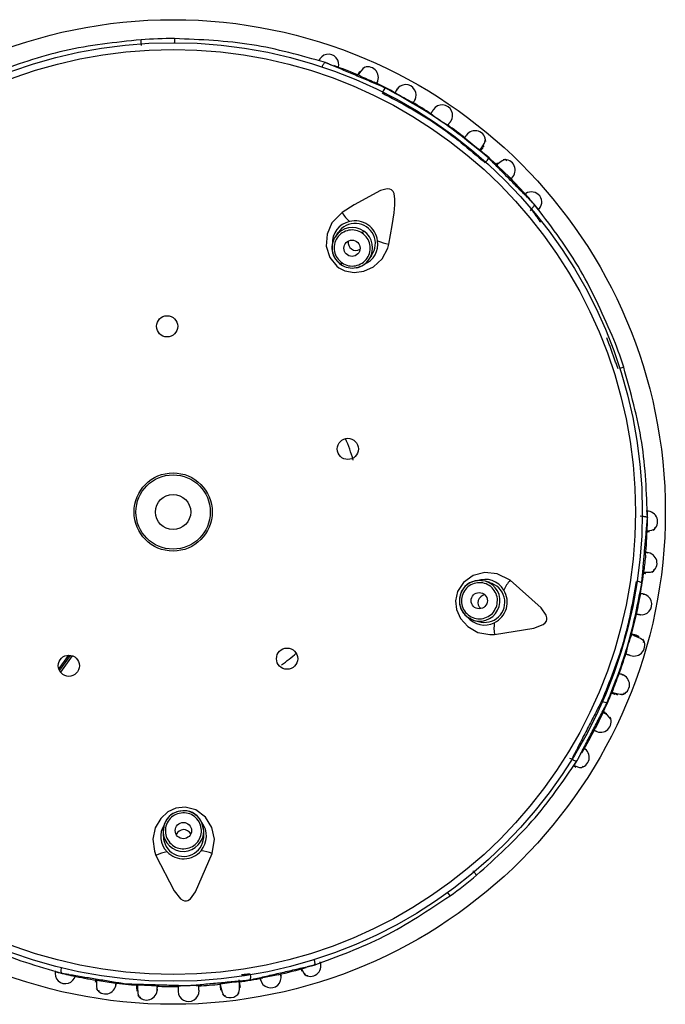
# Model space of a CAD drawing. Header units: millimetres. Extents: x 3811.49 to 3812.61, y 4795.07 to 4797.37.
# Tile 12 of 58: x 3812.1152 to 3812.1548, y 4795.9153 to 4795.9757. Entities that reach past the tile are written whole.
import ezdxf

# ---------------------------------------------------------------- set-up
doc = ezdxf.new("R2010")
doc.units = ezdxf.units.MM
doc.layers.add('SANINDUSA', color=3, linetype='Continuous')

msp = doc.modelspace()

# ---------------------------------------------------------------- linework, layer by layer
at = {"layer": 'SANINDUSA'}
for p, q in [((3812.124735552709, 4795.97458150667), (3812.124734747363, 4795.974333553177)), ((3812.136089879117, 4795.97257157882), (3812.136003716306, 4795.972368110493)), ((3812.143656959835, 4795.967921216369), (3812.143728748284, 4795.968006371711)), ((3812.144575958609, 4795.966757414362), (3812.145256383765, 4795.966096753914)), ((3812.146622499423, 4795.964119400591), (3812.146557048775, 4795.964022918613)), ((3812.134760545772, 4795.962680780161), (3812.134602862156, 4795.962448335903)), ((3812.136249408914, 4795.962648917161), (3812.13633696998, 4795.962777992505)), ((3812.134937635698, 4795.960715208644), (3812.135008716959, 4795.960819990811)), ((3812.136671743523, 4795.961044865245), (3812.136829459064, 4795.961277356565)), ((3812.152293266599, 4795.95442257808), (3812.152057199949, 4795.954346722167)), ((3812.153311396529, 4795.945311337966), (3812.153423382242, 4795.945278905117)), ((3812.153740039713, 4795.944343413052), (3812.153869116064, 4795.9443388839)), ((3812.14407289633, 4795.941210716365), (3812.143803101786, 4795.941288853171)), ((3812.142691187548, 4795.939099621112), (3812.143107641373, 4795.93888753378)), ((3812.143107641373, 4795.93888753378), (3812.14337749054, 4795.938809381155)), ((3812.152911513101, 4795.937951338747), (3812.152769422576, 4795.938019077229)), ((3812.153229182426, 4795.937902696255), (3812.152970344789, 4795.937971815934)), ((3812.118220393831, 4795.936748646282), (3812.11762190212, 4795.935929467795)), ((3812.118326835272, 4795.93673869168), (3812.117660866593, 4795.935827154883)), ((3812.118452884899, 4795.936710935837), (3812.117727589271, 4795.935718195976)), ((3812.151805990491, 4795.934369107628), (3812.15190916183, 4795.934327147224)), ((3812.150983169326, 4795.933135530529), (3812.15056473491, 4795.932283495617)), ((3812.151259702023, 4795.933151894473), (3812.151059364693, 4795.933245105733)), ((3812.149118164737, 4795.930367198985), (3812.148994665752, 4795.930406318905)), ((3812.149244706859, 4795.929953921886), (3812.149354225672, 4795.929885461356)), ((3812.124096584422, 4795.926381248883), (3812.124023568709, 4795.925919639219)), ((3812.124023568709, 4795.925919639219), (3812.124032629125, 4795.92563884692)), ((3812.126531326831, 4795.925719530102), (3812.12652226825, 4795.926000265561)), ((3812.141636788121, 4795.921984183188), (3812.141491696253, 4795.922185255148)), ((3812.13249801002, 4795.917493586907), (3812.132533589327, 4795.917369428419)), ((3812.119927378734, 4795.916805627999), (3812.119890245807, 4795.916844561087)), ((3812.128767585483, 4795.916351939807), (3812.128700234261, 4795.916828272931)), ((3812.13108609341, 4795.917144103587), (3812.130155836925, 4795.916949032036)), ((3812.122414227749, 4795.916250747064), (3812.122406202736, 4795.916139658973))]:
    msp.add_line(p, q, dxfattribs=at)
at = {"layer": 'SANINDUSA', "flags": 128}
for points in [[(3812.133785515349, 4795.97284325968), (3812.13380519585, 4795.972892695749), (3812.133831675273, 4795.972950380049), (3812.133859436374, 4795.973001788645), (3812.133887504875, 4795.973045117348), (3812.133914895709, 4795.973078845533), (3812.133940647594, 4795.973101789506), (3812.133963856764, 4795.973113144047), (3812.133983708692, 4795.973112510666)], [(3812.143473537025, 4795.967743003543), (3812.143546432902, 4795.967841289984), (3812.143750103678, 4795.968171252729), (3812.143821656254, 4795.968386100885), (3812.143742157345, 4795.968463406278)], [(3812.145117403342, 4795.967092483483), (3812.145024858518, 4795.967160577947), (3812.144830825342, 4795.967080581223), (3812.144554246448, 4795.966872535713), (3812.144499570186, 4795.96682236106)], [(3812.137875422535, 4795.961965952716), (3812.138094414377, 4795.963123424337), (3812.138208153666, 4795.963886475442), (3812.13825425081, 4795.964393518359), (3812.1382564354, 4795.964734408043), (3812.138198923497, 4795.965079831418), (3812.138138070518, 4795.965204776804), (3812.13804639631, 4795.96529788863), (3812.137938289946, 4795.965345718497), (3812.137779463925, 4795.965358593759), (3812.137373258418, 4795.965259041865), (3812.135749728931, 4795.964379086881), (3812.135013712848, 4795.963907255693)], [(3812.135013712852, 4795.963907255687), (3812.134386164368, 4795.963281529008), (3812.13408800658, 4795.962593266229), (3812.134044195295, 4795.961846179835), (3812.134260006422, 4795.961149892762), (3812.1346815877, 4795.960626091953), (3812.134811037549, 4795.960528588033), (3812.135171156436, 4795.960344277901), (3812.135748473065, 4795.960235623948), (3812.136338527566, 4795.960308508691), (3812.136946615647, 4795.960585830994), (3812.137469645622, 4795.961074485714), (3812.137813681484, 4795.961730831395), (3812.137875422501, 4795.961965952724)], [(3812.134430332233, 4795.961429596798), (3812.134595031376, 4795.961062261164), (3812.134937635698, 4795.960715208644)], [(3812.153703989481, 4795.944374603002), (3812.15373393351, 4795.944376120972), (3812.15402122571, 4795.944421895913), (3812.154196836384, 4795.94449791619), (3812.154233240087, 4795.944605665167)], [(3812.153518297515, 4795.941840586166), (3812.153589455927, 4795.941836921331), (3812.153930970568, 4795.941852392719), (3812.154130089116, 4795.941912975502), (3812.154159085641, 4795.942022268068)], [(3812.145317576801, 4795.941348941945), (3812.144528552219, 4795.941752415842), (3812.143781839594, 4795.941823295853), (3812.143057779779, 4795.94163410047), (3812.142462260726, 4795.941213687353), (3812.142094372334, 4795.940650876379), (3812.141977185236, 4795.940084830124), (3812.142043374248, 4795.939548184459), (3812.142285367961, 4795.939006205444), (3812.14272604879, 4795.938508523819), (3812.143344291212, 4795.938151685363), (3812.144071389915, 4795.938013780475), (3812.144355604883, 4795.938027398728)], [(3812.144355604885, 4795.938027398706), (3812.146770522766, 4795.938414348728), (3812.147345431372, 4795.938633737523), (3812.147478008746, 4795.938734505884), (3812.147553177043, 4795.938834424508), (3812.147586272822, 4795.93893517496), (3812.14758649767, 4795.939040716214), (3812.147533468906, 4795.939211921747), (3812.147225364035, 4795.939650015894), (3812.145317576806, 4795.941348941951)], [(3812.143803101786, 4795.941288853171), (3812.143318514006, 4795.94133013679), (3812.143182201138, 4795.941307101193)], [(3812.143803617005, 4795.941288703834), (3812.143440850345, 4795.941336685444), (3812.143183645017, 4795.941297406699)], [(3812.142697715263, 4795.939108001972), (3812.142801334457, 4795.939024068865), (3812.143107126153, 4795.938887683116)], [(3812.15350813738, 4795.937529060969), (3812.153530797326, 4795.937636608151), (3812.153328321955, 4795.937778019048), (3812.152930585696, 4795.937944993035), (3812.152911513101, 4795.937951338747)], [(3812.153130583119, 4795.937955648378), (3812.153217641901, 4795.937905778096), (3812.153186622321, 4795.937878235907)], [(3812.151579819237, 4795.934488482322), (3812.151695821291, 4795.934449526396), (3812.152072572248, 4795.934357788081), (3812.152299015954, 4795.93435612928), (3812.152347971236, 4795.934455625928)], [(3812.149118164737, 4795.930367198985), (3812.149164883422, 4795.930341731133), (3812.149222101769, 4795.930314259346), (3812.149276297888, 4795.930292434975), (3812.149325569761, 4795.930277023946), (3812.149368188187, 4795.930268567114), (3812.149402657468, 4795.930267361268), (3812.149427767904, 4795.93027344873), (3812.149442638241, 4795.93028661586)], [(3812.14922908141, 4795.929998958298), (3812.149255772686, 4795.929985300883), (3812.1495274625, 4795.929881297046), (3812.149717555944, 4795.9298593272), (3812.149802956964, 4795.9299344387)], [(3812.127047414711, 4795.924578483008), (3812.127187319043, 4795.925453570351), (3812.12702398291, 4795.926185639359), (3812.126620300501, 4795.926815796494), (3812.126036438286, 4795.927252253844), (3812.125387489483, 4795.927428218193), (3812.124812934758, 4795.927364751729), (3812.12432300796, 4795.927135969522), (3812.123882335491, 4795.926738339), (3812.123545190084, 4795.926165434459), (3812.123396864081, 4795.925467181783), (3812.123490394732, 4795.924733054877), (3812.123591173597, 4795.924466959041)], [(3812.124106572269, 4795.926377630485), (3812.12405876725, 4795.926253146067), (3812.124023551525, 4795.925920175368)], [(3812.126522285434, 4795.92599972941), (3812.126455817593, 4795.926359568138), (3812.126338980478, 4795.926592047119)], [(3812.12652226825, 4795.926000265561), (3812.126411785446, 4795.926473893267), (3812.126347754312, 4795.926596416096)], [(3812.123591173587, 4795.924466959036), (3812.124705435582, 4795.922289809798), (3812.125091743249, 4795.921810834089), (3812.125228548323, 4795.921715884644), (3812.125346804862, 4795.921675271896), (3812.125452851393, 4795.92167492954), (3812.125553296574, 4795.921707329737), (3812.12569973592, 4795.921810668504), (3812.126021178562, 4795.922239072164), (3812.127047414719, 4795.924578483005)], [(3812.117777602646, 4795.917570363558), (3812.117767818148, 4795.917518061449), (3812.117759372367, 4795.917455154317), (3812.117755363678, 4795.917396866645), (3812.117755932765, 4795.917345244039), (3812.117761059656, 4795.917302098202), (3812.117770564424, 4795.91726894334), (3812.117784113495, 4795.917246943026), (3812.117801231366, 4795.917236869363)], [(3812.132516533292, 4795.91753751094), (3812.132527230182, 4795.917509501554), (3812.13265954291, 4795.91725041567), (3812.132786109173, 4795.917106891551), (3812.132899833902, 4795.917105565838)], [(3812.119939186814, 4795.916806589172), (3812.119933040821, 4795.916735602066), (3812.119936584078, 4795.916393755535), (3812.119990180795, 4795.916192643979), (3812.120098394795, 4795.916159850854)], [(3812.127505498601, 4795.91658439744), (3812.127519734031, 4795.916443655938), (3812.127544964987, 4795.916198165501)], [(3812.122457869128, 4795.916502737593), (3812.12245666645, 4795.916380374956), (3812.122485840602, 4795.91599371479), (3812.122554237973, 4795.915777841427), (3812.122663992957, 4795.915762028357)], [(3812.127532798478, 4795.916564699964), (3812.127552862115, 4795.916443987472), (3812.127648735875, 4795.916068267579), (3812.127753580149, 4795.915867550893), (3812.127864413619, 4795.915871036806)]]:
    msp.add_lwpolyline(points, dxfattribs=at)
at = {"layer": 'SANINDUSA'}
for centre, radius in [((3812.12464121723, 4795.945537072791), 0.03020728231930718), ((3812.12464121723, 4795.945537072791), 0.02879663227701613), ((3812.12464121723, 4795.945537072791), 0.02837947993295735), ((3812.135620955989, 4795.961721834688), 0.0004994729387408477), ((3812.124273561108, 4795.956931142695), 0.0006499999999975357), ((3812.13536400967, 4795.949407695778), 0.0006499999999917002), ((3812.12464121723, 4795.945537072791), 0.002400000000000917), ((3812.12464121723, 4795.945537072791), 0.002280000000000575), ((3812.12464121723, 4795.945537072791), 0.001080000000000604), ((3812.143426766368, 4795.940096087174), 0.0004994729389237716), ((3812.131635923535, 4795.93653517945), 0.0006500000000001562), ((3812.118241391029, 4795.936102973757), 0.0006500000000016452), ((3812.125271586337, 4795.92598959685), 0.0004994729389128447)]:
    msp.add_circle(centre, radius, dxfattribs=at)
for centre, radius, start, end in [((3812.12464121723, 4795.945537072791), 0.02904641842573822, 89.8139056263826, 93.88461422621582), ((3812.134177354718, 4795.972995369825), 0.0006341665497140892, 340.4987138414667, 161.2834575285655), ((3812.12464121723, 4795.945537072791), 0.02911556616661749, 66.78513035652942, 70.1801355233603), ((3812.136855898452, 4795.972069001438), 0.000874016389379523, 120.2909330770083, 162.5800880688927), ((3812.136589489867, 4795.972204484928), 0.0006469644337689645, 331.8901244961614, 117.6321186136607), ((3812.361005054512, 4796.4724826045), 0.5484176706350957, 245.7909401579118, 245.8903349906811), ((3812.12464121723, 4795.945537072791), 0.02911556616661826, 61.98201006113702, 64.910326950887), ((3812.138104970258, 4795.971045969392), 0.0006630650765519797, 130.6419368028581, 156.9285207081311), ((3812.138911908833, 4795.971121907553), 0.0006391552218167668, 330.5093254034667, 151.2736239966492), ((3812.15060419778, 4795.992113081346), 0.0242238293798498, 239.5178022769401, 242.3453553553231), ((3812.12464121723, 4795.945537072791), 0.02911556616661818, 57.03793437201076, 59.71113914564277), ((3812.141151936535, 4795.969875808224), 0.0006416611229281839, 325.5124525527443, 146.2707021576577), ((3812.14631845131, 4795.977492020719), 0.00952846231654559, 232.0268395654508, 239.6704359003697), ((3812.12464121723, 4795.945537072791), 0.02911556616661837, 51.97857238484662, 54.62496237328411), ((3812.143173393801, 4795.968283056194), 0.0006508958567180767, 358.5899934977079, 145.1504338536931), ((3812.156372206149, 4795.984530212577), 0.02117372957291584, 229.3224602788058, 232.5304488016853), ((3812.12464121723, 4795.945537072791), 0.02911556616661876, 46.79391052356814, 49.70382728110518), ((3812.143365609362, 4795.967477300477), 0.0006630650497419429, 314.7677590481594, 341.054343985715), ((3812.14498971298, 4795.966509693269), 0.0006469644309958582, 311.8901246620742, 97.63213030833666), ((3812.12464121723, 4795.945537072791), 0.02911556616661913, 41.62821943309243, 44.92665182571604), ((3812.146633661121, 4795.964548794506), 0.0006312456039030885, 310.1580663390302, 123.6409249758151), ((3812.12464121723, 4795.945537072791), 0.02911556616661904, 40.67868046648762, 41.62821943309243), ((3812.12464121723, 4795.945537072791), 0.02911556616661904, 39.65807383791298, 40.67868046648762), ((3812.137368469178, 4795.965388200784), 0.002781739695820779, 212.1664645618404, 226.9255759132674), ((3812.13572999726, 4795.962063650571), 0.001318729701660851, 101.4290060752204, 183.8133735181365), ((3812.135815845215, 4795.962009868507), 0.001237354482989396, 324.1831149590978, 147.6279039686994), ((3812.135807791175, 4795.961997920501), 0.001399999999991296, 7.67880573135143, 104.0174741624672), ((3812.135634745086, 4795.961746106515), 0.00124816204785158, 55.76370793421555, 145.7634583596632), ((3812.135637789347, 4795.961744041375), 0.001248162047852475, 325.9328219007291, 55.93257233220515), ((3812.135633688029, 4795.96174977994), 0.001245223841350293, 145.8758295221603, 194.899774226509), ((3812.135598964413, 4795.961766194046), 0.001207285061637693, 145.5962249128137, 196.124565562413), ((3812.135860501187, 4795.962078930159), 0.0004859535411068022, 171.3289881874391, 236.0671549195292), ((3812.135878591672, 4795.96197652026), 0.001333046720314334, 291.3640061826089, 8.99709488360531), ((3812.13838093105, 4795.964701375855), 0.002781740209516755, 244.7707059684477, 259.5298148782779), ((3812.135563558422, 4795.961694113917), 0.001154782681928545, 193.1755071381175, 237.4143169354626), ((3812.135860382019, 4795.962051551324), 0.0004634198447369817, 234.1894469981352, 303.4758923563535), ((3812.135621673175, 4795.961684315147), 0.001179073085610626, 234.7774595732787, 281.9998120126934), ((3812.135703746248, 4795.961673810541), 0.001154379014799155, 278.1206955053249, 326.9866581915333), ((3812.135641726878, 4795.961744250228), 0.001245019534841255, 280.543702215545, 325.8233552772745), ((3812.12464121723, 4795.945537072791), 0.02904641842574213, 17.81390560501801, 21.88386619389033), ((3812.12464121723, 4795.945537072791), 0.01149999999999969, 16.10045115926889, 23.01946622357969), ((3812.153732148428, 4795.944945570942), 0.0006416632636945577, 305.6877331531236, 91.94513392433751), ((3812.12464121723, 4795.945537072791), 0.02911556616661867, 358.0715503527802, 358.8853382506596), ((3812.12464121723, 4795.945537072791), 0.02911556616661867, 358.8853382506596, 0.03841236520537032), ((3812.12464121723, 4795.945537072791), 0.02911556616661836, 354.7826321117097, 358.0715503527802), ((3812.152168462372, 4795.944767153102), 0.001578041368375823, 346.146560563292, 2.173561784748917), ((3812.604854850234, 4795.893711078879), 0.4538910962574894, 173.7796329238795, 173.899704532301), ((3812.153693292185, 4795.942396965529), 0.0006468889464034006, 301.2663932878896, 87.84822978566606), ((3812.143787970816, 4795.940079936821), 0.001325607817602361, 30.16082973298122, 111.8125558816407), ((3812.147453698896, 4795.939567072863), 0.002781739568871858, 140.1664641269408, 154.9255761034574), ((3812.12464121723, 4795.945537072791), 0.02911556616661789, 349.9846173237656, 352.9098187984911), ((3812.143354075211, 4795.940196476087), 0.001114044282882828, 98.7998541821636, 173.702858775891), ((3812.143459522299, 4795.940087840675), 0.001250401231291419, 102.8139397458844, 163.8855212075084), ((3812.143452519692, 4795.940089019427), 0.001250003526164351, 253.9842326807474, 73.7120475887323), ((3812.143760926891, 4795.93999974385), 0.001237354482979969, 252.1831149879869, 75.62790393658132), ((3812.143747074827, 4795.94000371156), 0.001399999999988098, 295.6788059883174, 32.01747425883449), ((3812.15306214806, 4795.940614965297), 0.0006630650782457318, 58.64193682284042, 84.92852071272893), ((3812.143457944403, 4795.94008605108), 0.00124938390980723, 163.7865918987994, 232.1419015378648), ((3812.143376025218, 4795.94004998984), 0.001160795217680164, 166.6168441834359, 234.2429606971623), ((3812.143840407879, 4795.939978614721), 0.0004859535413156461, 99.32898819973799, 164.0671549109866), ((3812.176980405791, 4795.935233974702), 0.02424392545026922, 167.5193637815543, 170.3447700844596), ((3812.153383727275, 4795.93987098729), 0.0006391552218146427, 258.5093253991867, 79.27362398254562), ((3812.143814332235, 4795.939970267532), 0.0004634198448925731, 162.1894470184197, 231.4758923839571), ((3812.143748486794, 4795.939952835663), 0.001353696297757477, 219.5638056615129, 296.5580803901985), ((3812.12464121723, 4795.945537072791), 0.02911556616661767, 345.0359908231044, 347.7117506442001), ((3812.147113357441, 4795.938391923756), 0.002781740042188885, 172.770705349, 187.5298150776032), ((3812.161730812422, 4795.934795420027), 0.009528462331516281, 160.0268396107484, 167.6704358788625), ((3812.152936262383, 4795.937353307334), 0.000653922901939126, 249.6366399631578, 35.21140898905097), ((3812.12464121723, 4795.945537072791), 0.01149999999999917, 305.380298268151, 311.0976038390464), ((3812.12464121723, 4795.945537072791), 0.02911556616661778, 339.9789209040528, 342.6226975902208), ((3812.171492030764, 4795.927423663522), 0.02113169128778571, 157.3190708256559, 160.5333247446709), ((3812.152000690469, 4795.934940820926), 0.0006508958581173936, 286.5899983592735, 73.15043398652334), ((3812.12464121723, 4795.945537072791), 0.02911556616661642, 334.7939857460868, 337.7072835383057), ((3812.151293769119, 4795.934509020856), 0.0006630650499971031, 242.7677591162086, 269.0543439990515), ((3812.1508753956, 4795.932665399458), 0.0006469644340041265, 239.8901244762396, 25.63211761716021), ((3812.15073069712, 4795.932403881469), 0.0008740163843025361, 28.290932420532, 70.58008816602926), ((3812.12464121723, 4795.945537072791), 0.02911556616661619, 329.5192709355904, 332.9234256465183), ((3812.149538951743, 4795.930479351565), 0.0006416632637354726, 275.6877334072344, 61.94513391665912), ((3812.148686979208, 4795.93061973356), 0.0008162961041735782, 312.0294134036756, 332.8656035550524), ((3812.125271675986, 4795.925956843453), 0.001249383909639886, 91.78659192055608, 160.1419039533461), ((3812.125212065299, 4795.926023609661), 0.001160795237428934, 94.61684460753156, 162.2429619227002), ((3812.12534459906, 4795.926089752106), 0.001114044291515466, 26.79985377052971, 101.7028585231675), ((3812.125273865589, 4795.9259558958), 0.001250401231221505, 30.8139385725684, 91.88552119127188), ((3812.12521285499, 4795.925632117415), 0.001333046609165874, 147.3640042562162, 224.9970859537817), ((3812.125282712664, 4795.925656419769), 0.001400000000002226, 320.0174922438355, 36.60667115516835), ((3812.125272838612, 4795.925962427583), 0.001250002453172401, 181.9616535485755, 1.734626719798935), ((3812.125283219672, 4795.925642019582), 0.001237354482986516, 180.1831149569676, 3.627903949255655), ((3812.125271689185, 4795.925582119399), 0.0004634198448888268, 90.18944700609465, 159.4758923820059), ((3812.125287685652, 4795.92555989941), 0.000485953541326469, 27.32898818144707, 92.06715490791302), ((3812.124790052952, 4795.921956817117), 0.002781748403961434, 100.7707384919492, 115.5298022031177), ((3812.125282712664, 4795.925656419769), 0.001400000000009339, 223.6787944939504, 320.0174923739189), ((3812.126012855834, 4795.921996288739), 0.002781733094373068, 68.16643979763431, 82.92558308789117), ((3812.12464121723, 4795.945537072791), 0.02904641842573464, 305.8139056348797, 309.8874328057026), ((3812.133068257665, 4795.917687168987), 0.0006416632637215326, 233.6877333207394, 19.94513393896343), ((3812.118027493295, 4795.917232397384), 0.0006341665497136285, 166.4987138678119, 347.2834575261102), ((3812.12464121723, 4795.945537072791), 0.02911556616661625, 255.6996994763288, 256.7498748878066), ((3812.12464121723, 4795.945537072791), 0.02911556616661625, 256.7498748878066, 257.8106077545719), ((3812.12464121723, 4795.945537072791), 0.02911556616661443, 282.7911775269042, 286.2837449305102), ((3812.12464121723, 4795.945537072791), 0.02911556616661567, 257.8106077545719, 260.6827472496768), ((3812.125727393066, 4795.951358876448), 0.03502908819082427, 260.512090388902, 262.219925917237), ((3812.12464121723, 4795.945537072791), 0.0291155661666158, 262.7864877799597, 265.7011876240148), ((3812.130582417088, 4795.896236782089), 0.02055827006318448, 95.29777678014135, 98.52254588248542), ((3812.127490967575, 4795.916424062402), 0.001230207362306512, 338.0402684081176, 13.22305340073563), ((3812.12464121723, 4795.945537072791), 0.02911556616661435, 277.9785242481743, 280.9170040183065), ((3812.128742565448, 4795.916986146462), 0.000663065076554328, 346.641936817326, 12.92852067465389), ((3812.130632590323, 4795.916977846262), 0.0006366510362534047, 191.5059704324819, 12.27676944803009), ((3812.120489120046, 4795.91661228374), 0.0006468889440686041, 209.2663835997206, 355.8482296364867), ((3812.121884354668, 4795.89523106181), 0.02128272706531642, 85.33118574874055, 88.52304179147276), ((3812.12301812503, 4795.916242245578), 0.0006508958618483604, 214.5900119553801, 1.150434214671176), ((3812.12464121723, 4795.945537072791), 0.02911556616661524, 267.981375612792, 270.6583645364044), ((3812.125843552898, 4795.908277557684), 0.0081970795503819, 87.40493706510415, 96.29233840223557), ((3812.125589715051, 4795.916141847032), 0.000641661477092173, 181.512233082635, 2.270900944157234), ((3812.12464121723, 4795.945537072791), 0.02911556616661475, 273.0392887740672, 275.7047027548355), ((3812.128143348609, 4795.916376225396), 0.0006407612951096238, 221.8758571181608, 330.6914571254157)]:
    msp.add_arc(centre, radius, start, end, dxfattribs=at)
for points, knots in [([(3812.133983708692, 4795.973112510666), (3812.132495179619, 4795.973536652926), (3812.129517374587, 4795.974385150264), (3812.126329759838, 4795.974516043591), (3812.124735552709, 4795.97458150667)], [0, 0, 0, 0, 0.4998745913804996, 1, 1, 1, 1]), ([(3812.122674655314, 4795.97451500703), (3812.121087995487, 4795.97434690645), (3812.117915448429, 4795.974010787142), (3812.114998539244, 4795.972972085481), (3812.113540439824, 4795.972452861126)], [0, 0, 0, 0, 0.5001217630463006, 1, 1, 1, 1]), ([(3812.122698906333, 4795.974157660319), (3812.122696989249, 4795.974182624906), (3812.12269315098, 4795.974232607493), (3812.122687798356, 4795.974304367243), (3812.122683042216, 4795.97436978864), (3812.122679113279, 4795.974425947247), (3812.122676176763, 4795.974470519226), (3812.122674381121, 4795.974501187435), (3812.122673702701, 4795.974518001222), (3812.122674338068, 4795.974516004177), (3812.122674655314, 4795.97451500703)], [0, 0, 0, 0, 0.1248127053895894, 0.2498924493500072, 0.3749947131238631, 0.500005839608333, 0.6250068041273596, 0.7501171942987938, 0.875230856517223, 1, 1, 1, 1]), ([(3812.137116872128, 4795.971808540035), (3812.137146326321, 4795.971870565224), (3812.137205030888, 4795.971994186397), (3812.137173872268, 4795.971928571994), (3812.13715834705, 4795.971895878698)], [0, 0, 0, 0, 0.501735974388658, 0.9999999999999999, 0.9999999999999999, 0.9999999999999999, 0.9999999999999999]), ([(3812.143992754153, 4795.967262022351), (3812.143004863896, 4795.968072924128), (3812.141029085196, 4795.969694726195), (3812.138791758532, 4795.970930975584), (3812.137673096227, 4795.971549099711)], [0, 0, 0, 0, 0.5000004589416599, 0.9999999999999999, 0.9999999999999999, 0.9999999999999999, 0.9999999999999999]), ([(3812.13747123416, 4795.971255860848), (3812.138601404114, 4795.970653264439), (3812.140861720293, 4795.969448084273), (3812.142817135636, 4795.967793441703), (3812.143794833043, 4795.966966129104)], [0, 0, 0, 0, 0.5000052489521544, 0.9999999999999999, 0.9999999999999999, 0.9999999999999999, 0.9999999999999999]), ([(3812.138349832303, 4795.971426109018), (3812.138378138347, 4795.971479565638), (3812.138411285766, 4795.971542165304), (3812.1383634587, 4795.971451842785), (3812.138356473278, 4795.971438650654)], [0, 0, 0, 0, 0.8539441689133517, 1, 1, 1, 1]), ([(3812.13937064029, 4795.970640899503), (3812.139403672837, 4795.970697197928), (3812.13944326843, 4795.970764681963), (3812.1395326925, 4795.970917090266), (3812.139496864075, 4795.970856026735), (3812.139466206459, 4795.970803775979)], [0, 0, 0, 0, 0.4207551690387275, 0.5043525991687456, 0.9999999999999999, 0.9999999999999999, 0.9999999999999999, 0.9999999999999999]), ([(3812.142649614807, 4795.968668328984), (3812.14267185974, 4795.968696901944), (3812.142700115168, 4795.968733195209), (3812.142655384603, 4795.968675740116), (3812.142645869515, 4795.968663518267)], [0, 0, 0, 0, 0.7872799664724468, 1, 1, 1, 1]), ([(3812.14534986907, 4795.965957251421), (3812.145398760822, 4795.966005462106), (3812.145496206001, 4795.966101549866), (3812.145444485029, 4795.966050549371), (3812.145418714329, 4795.96602513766)], [0, 0, 0, 0, 0.501735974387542, 1, 1, 1, 1]), ([(3812.146622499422, 4795.964119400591), (3812.14665147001, 4795.964146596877), (3812.146698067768, 4795.96419034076), (3812.146750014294, 4795.964250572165), (3812.146784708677, 4795.964298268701), (3812.146807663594, 4795.964340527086), (3812.146822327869, 4795.964382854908), (3812.146814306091, 4795.964400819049), (3812.146809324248, 4795.964411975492)], [0, 0, 0, 0, 0.2221430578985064, 0.3573061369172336, 0.5003374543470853, 0.6433943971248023, 0.7785337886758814, 1, 1, 1, 1]), ([(3812.151593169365, 4795.956362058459), (3812.150943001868, 4795.957819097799), (3812.149642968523, 4795.960732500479), (3812.147753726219, 4795.963185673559), (3812.146809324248, 4795.964411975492)], [0, 0, 0, 0, 0.5001160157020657, 1, 1, 1, 1]), ([(3812.136249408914, 4795.962648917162), (3812.13612024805, 4795.962716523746), (3812.135861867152, 4795.962851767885), (3812.135413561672, 4795.962847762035), (3812.135004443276, 4795.96268433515), (3812.134688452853, 4795.962373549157), (3812.134515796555, 4795.961965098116), (3812.13451470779, 4795.961524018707), (3812.134676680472, 4795.961105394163), (3812.13489806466, 4795.960915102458), (3812.135008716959, 4795.960819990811)], [0, 0, 0, 0, 0.1248186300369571, 0.2496944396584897, 0.3746571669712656, 0.4997338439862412, 0.624918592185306, 0.7500608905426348, 0.8750753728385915, 0.9999999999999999, 0.9999999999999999, 0.9999999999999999, 0.9999999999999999]), ([(3812.135008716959, 4795.960819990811), (3812.135137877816, 4795.960752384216), (3812.135396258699, 4795.960617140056), (3812.13584456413, 4795.960621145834), (3812.136253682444, 4795.960784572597), (3812.136569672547, 4795.96109535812), (3812.136742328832, 4795.961503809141), (3812.136743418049, 4795.961944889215), (3812.136581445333, 4795.96236351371), (3812.136360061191, 4795.962553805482), (3812.136249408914, 4795.962648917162)], [0, 0, 0, 0, 0.1248186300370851, 0.249694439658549, 0.3746571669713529, 0.4997338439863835, 0.62491859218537, 0.7500608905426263, 0.8750753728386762, 1, 1, 1, 1]), ([(3812.153754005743, 4795.945173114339), (3812.153697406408, 4795.946719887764), (3812.153584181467, 4795.949814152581), (3812.152723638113, 4795.952886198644), (3812.152293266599, 4795.95442257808)], [0, 0, 0, 0, 0.4998839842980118, 1, 1, 1, 1]), ([(3812.15370807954, 4795.945586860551), (3812.153732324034, 4795.945586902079), (3812.15378103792, 4795.945586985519), (3812.153709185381, 4795.945586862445), (3812.153673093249, 4795.945586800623)], [0, 0, 0, 0, 0.4976916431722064, 1, 1, 1, 1]), ([(3812.153423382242, 4795.945278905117), (3812.153461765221, 4795.945276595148), (3812.153524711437, 4795.945272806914), (3812.153603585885, 4795.945259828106), (3812.153662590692, 4795.945244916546), (3812.153708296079, 4795.945226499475), (3812.153745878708, 4795.945203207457), (3812.153750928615, 4795.945184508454), (3812.153754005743, 4795.945173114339)], [0, 0, 0, 0, 0.2149901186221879, 0.3525733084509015, 0.5003442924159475, 0.648191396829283, 0.7856277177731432, 1, 1, 1, 1]), ([(3812.153714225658, 4795.943043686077), (3812.153753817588, 4795.943040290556), (3812.153819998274, 4795.943034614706), (3812.153712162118, 4795.943043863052), (3812.153668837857, 4795.943047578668)], [0, 0, 0, 0, 0.5982399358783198, 1, 1, 1, 1]), ([(3812.153065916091, 4795.9412824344), (3812.152842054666, 4795.940021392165), (3812.152394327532, 4795.937499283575), (3812.151424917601, 4795.935128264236), (3812.150940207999, 4795.933942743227)], [0, 0, 0, 0, 0.4999952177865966, 1, 1, 1, 1]), ([(3812.151282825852, 4795.933846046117), (3812.151748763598, 4795.935036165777), (3812.152680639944, 4795.937416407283), (3812.153165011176, 4795.939926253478), (3812.153407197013, 4795.941181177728)], [0, 0, 0, 0, 0.4999995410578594, 1, 1, 1, 1]), ([(3812.142379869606, 4795.940399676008), (3812.142355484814, 4795.940255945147), (3812.142306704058, 4795.939968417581), (3812.142449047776, 4795.939543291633), (3812.142730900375, 4795.939204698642), (3812.143124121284, 4795.939000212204), (3812.143565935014, 4795.938962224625), (3812.14398576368, 4795.939097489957), (3812.144333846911, 4795.939380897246), (3812.144446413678, 4795.939650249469), (3812.144502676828, 4795.939784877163)], [0, 0, 0, 0, 0.1248186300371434, 0.2496944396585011, 0.3746571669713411, 0.499733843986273, 0.6249185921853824, 0.7500608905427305, 0.8750753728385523, 1, 1, 1, 1]), ([(3812.153499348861, 4795.940499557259), (3812.15355919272, 4795.940489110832), (3812.153629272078, 4795.940476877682), (3812.153454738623, 4795.940507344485), (3812.153377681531, 4795.940520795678), (3812.153313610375, 4795.940531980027)], [0, 0, 0, 0, 0.4962993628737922, 0.5811847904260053, 1, 1, 1, 1]), ([(3812.153266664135, 4795.939242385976), (3812.153280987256, 4795.939239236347), (3812.153380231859, 4795.939217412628), (3812.153311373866, 4795.939232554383), (3812.153252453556, 4795.939245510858)], [0, 0, 0, 0, 0.1443214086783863, 1, 1, 1, 1]), ([(3812.153073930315, 4795.937970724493), (3812.153100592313, 4795.937963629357), (3812.153166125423, 4795.937946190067), (3812.152920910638, 4795.9380114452), (3812.152775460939, 4795.938050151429)], [0, 0, 0, 0, 0.4068477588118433, 1, 1, 1, 1]), ([(3812.152185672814, 4795.935565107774), (3812.152243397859, 4795.935544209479), (3812.152310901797, 4795.935519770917), (3812.152143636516, 4795.935580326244), (3812.152070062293, 4795.935606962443), (3812.152008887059, 4795.935629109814)], [0, 0, 0, 0, 0.4986963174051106, 0.5831778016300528, 1, 1, 1, 1]), ([(3812.150461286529, 4795.93215215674), (3812.150522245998, 4795.932120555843), (3812.150643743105, 4795.932057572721), (3812.150579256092, 4795.932091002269), (3812.150547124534, 4795.932107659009)], [0, 0, 0, 0, 0.5017359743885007, 1, 1, 1, 1]), ([(3812.14326500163, 4795.923249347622), (3812.144449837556, 4795.924317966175), (3812.146818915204, 4795.926454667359), (3812.148568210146, 4795.929009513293), (3812.149442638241, 4795.93028661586)], [0, 0, 0, 0, 0.5001254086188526, 1, 1, 1, 1]), ([(3812.125236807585, 4795.927079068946), (3812.125092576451, 4795.927057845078), (3812.124804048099, 4795.927015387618), (3812.12444371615, 4795.926748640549), (3812.124208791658, 4795.926375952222), (3812.124135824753, 4795.925938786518), (3812.124236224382, 4795.925506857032), (3812.124494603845, 4795.925149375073), (3812.124871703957, 4795.924905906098), (3812.125162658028, 4795.92488208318), (3812.125308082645, 4795.924870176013)], [0, 0, 0, 0, 0.1248183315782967, 0.2496938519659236, 0.374656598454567, 0.4997335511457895, 0.6249185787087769, 0.7500610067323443, 0.8750755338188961, 1, 1, 1, 1]), ([(3812.143035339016, 4795.923524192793), (3812.143051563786, 4795.923505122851), (3812.143084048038, 4795.923466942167), (3812.143130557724, 4795.923412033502), (3812.143172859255, 4795.92336190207), (3812.143209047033, 4795.923318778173), (3812.143237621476, 4795.923284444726), (3812.143257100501, 4795.923260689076), (3812.143267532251, 4795.923247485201), (3812.143265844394, 4795.923248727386), (3812.14326500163, 4795.923249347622)], [0, 0, 0, 0, 0.1248127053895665, 0.2498924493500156, 0.3749947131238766, 0.5000058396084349, 0.6250068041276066, 0.750117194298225, 0.875230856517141, 1, 1, 1, 1]), ([(3812.133291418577, 4795.917736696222), (3812.134744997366, 4795.918268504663), (3812.137652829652, 4795.919332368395), (3812.140308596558, 4795.921100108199), (3812.141636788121, 4795.921984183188)], [0, 0, 0, 0, 0.4998839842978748, 1, 1, 1, 1]), ([(3812.109199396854, 4795.920937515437), (3812.110581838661, 4795.920140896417), (3812.113346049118, 4795.918548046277), (3812.116316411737, 4795.917673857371), (3812.117801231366, 4795.917236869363)], [0, 0, 0, 0, 0.500121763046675, 1, 1, 1, 1]), ([(3812.133289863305, 4795.918083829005), (3812.133299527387, 4795.918046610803), (3812.133315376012, 4795.917985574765), (3812.133327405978, 4795.917906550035), (3812.133331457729, 4795.917845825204), (3812.133328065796, 4795.91779666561), (3812.133317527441, 4795.917753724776), (3812.13330130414, 4795.917743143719), (3812.133291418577, 4795.917736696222)], [0, 0, 0, 0, 0.2149901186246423, 0.3525733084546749, 0.5003442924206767, 0.6481913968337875, 0.7856277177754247, 1, 1, 1, 1]), ([(3812.133670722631, 4795.917908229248), (3812.133678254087, 4795.917885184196), (3812.133693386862, 4795.917838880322), (3812.133671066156, 4795.917907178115), (3812.133659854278, 4795.917941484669)], [0, 0, 0, 0, 0.4976916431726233, 1, 1, 1, 1]), ([(3812.121134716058, 4795.916568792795), (3812.121129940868, 4795.916529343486), (3812.121121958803, 4795.9164634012), (3812.121134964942, 4795.916570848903), (3812.12114019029, 4795.916614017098)], [0, 0, 0, 0, 0.5982399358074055, 0.9999999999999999, 0.9999999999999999, 0.9999999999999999, 0.9999999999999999]), ([(3812.129990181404, 4795.916950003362), (3812.130002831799, 4795.916882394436), (3812.130027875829, 4795.916748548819), (3812.130014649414, 4795.916819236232), (3812.130008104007, 4795.916854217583)], [0, 0, 0, 0, 0.5051261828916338, 1, 1, 1, 1]), ([(3812.131254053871, 4795.917115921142), (3812.131262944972, 4795.917077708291), (3812.131277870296, 4795.9170135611), (3812.131253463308, 4795.917118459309), (3812.131243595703, 4795.91716086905)], [0, 0, 0, 0, 0.5957057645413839, 1, 1, 1, 1]), ([(3812.123669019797, 4795.916259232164), (3812.123666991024, 4795.916198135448), (3812.123664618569, 4795.916126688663), (3812.12366803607, 4795.916229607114), (3812.123668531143, 4795.916244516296)], [0, 0, 0, 0, 0.8551359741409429, 1, 1, 1, 1])]:
    msp.add_open_spline(points, degree=3, knots=knots, dxfattribs=at)
for points, degree in [([(3812.134393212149, 4795.972938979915), (3812.133983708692, 4795.973112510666)], 1), ([(3812.137673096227, 4795.971549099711), (3812.134393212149, 4795.972938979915)], 1), ([(3812.136018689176, 4795.97246888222), (3812.135959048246, 4795.97232770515)], 1), ([(3812.138356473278, 4795.971438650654), (3812.138261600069, 4795.971259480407)], 1), ([(3812.140614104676, 4795.970225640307), (3812.140455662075, 4795.969980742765)], 1), ([(3812.141506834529, 4795.969267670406), (3812.141676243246, 4795.969506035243)], 1), ([(3812.142645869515, 4795.968663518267), (3812.142521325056, 4795.968503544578)], 1), ([(3812.143506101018, 4795.967701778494), (3812.143664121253, 4795.967887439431)], 1), ([(3812.146374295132, 4795.964852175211), (3812.143992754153, 4795.967262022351)], 1), ([(3812.144543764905, 4795.966953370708), (3812.144439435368, 4795.966841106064)], 1), ([(3812.146809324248, 4795.964411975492), (3812.146374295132, 4795.964852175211)], 1), ([(3812.146622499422, 4795.964119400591), (3812.147185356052, 4795.963317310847)], 1), ([(3812.151952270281, 4795.954313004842), (3812.151260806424, 4795.956228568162)], 1), ([(3812.153700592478, 4795.944558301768), (3812.153754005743, 4795.945173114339)], 1), ([(3812.153407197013, 4795.941181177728), (3812.153700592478, 4795.944558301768)], 1), ([(3812.153482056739, 4795.941790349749), (3812.153634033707, 4795.94177060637)], 1), ([(3812.144502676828, 4795.939784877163), (3812.144527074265, 4795.93992882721), (3812.14457586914, 4795.940216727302), (3812.144433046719, 4795.940642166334), (3812.14415077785, 4795.940980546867), (3812.143757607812, 4795.941184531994), (3812.143316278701, 4795.941222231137), (3812.14289686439, 4795.941087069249), (3812.142548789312, 4795.940803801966), (3812.142436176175, 4795.940534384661), (3812.142379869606, 4795.940399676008)], 3), ([(3812.153068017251, 4795.939286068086), (3812.153266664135, 4795.939242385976)], 1), ([(3812.152422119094, 4795.936830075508), (3812.152701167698, 4795.936742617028)], 1), ([(3812.151550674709, 4795.934444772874), (3812.151776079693, 4795.934351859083)], 1), ([(3812.150939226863, 4795.933940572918), (3812.149106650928, 4795.930373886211)], 1), ([(3812.149646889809, 4795.930681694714), (3812.151282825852, 4795.933846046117)], 1), ([(3812.151159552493, 4795.933226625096), (3812.151020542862, 4795.933291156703)], 1), ([(3812.149442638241, 4795.93028661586), (3812.149646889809, 4795.930681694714)], 1), ([(3812.125308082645, 4795.924870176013), (3812.125452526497, 4795.924891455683), (3812.125741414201, 4795.924934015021), (3812.12610189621, 4795.925201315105), (3812.126336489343, 4795.925574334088), (3812.126408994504, 4795.926011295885), (3812.126308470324, 4795.926442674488), (3812.12605031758, 4795.92679979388), (3812.125673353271, 4795.927043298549), (3812.125382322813, 4795.927067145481), (3812.125236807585, 4795.927079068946)], 3), ([(3812.117801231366, 4795.917236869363), (3812.118240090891, 4795.917164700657)], 1), ([(3812.129380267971, 4795.917189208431), (3812.128837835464, 4795.917133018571)], 1), ([(3812.12938769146, 4795.916832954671), (3812.132864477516, 4795.917637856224)], 1), ([(3812.132864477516, 4795.917637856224), (3812.133291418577, 4795.917736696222)], 1), ([(3812.118240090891, 4795.917164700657), (3812.121755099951, 4795.916586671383)], 1), ([(3812.119890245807, 4795.916844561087), (3812.119865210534, 4795.916693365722)], 1), ([(3812.121755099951, 4795.916586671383), (3812.125578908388, 4795.916476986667)], 1), ([(3812.125578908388, 4795.916476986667), (3812.12938769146, 4795.916832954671)], 1), ([(3812.122407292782, 4795.916516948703), (3812.122388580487, 4795.916273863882)], 1), ([(3812.123668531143, 4795.916244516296), (3812.123675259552, 4795.916447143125)], 1), ([(3812.124945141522, 4795.916425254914), (3812.124948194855, 4795.916132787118)], 1), ([(3812.126230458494, 4795.916174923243), (3812.126214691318, 4795.916466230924)], 1)]:
    msp.add_open_spline(points, degree=degree, dxfattribs=at)

doc.saveas('drawing.dxf')
